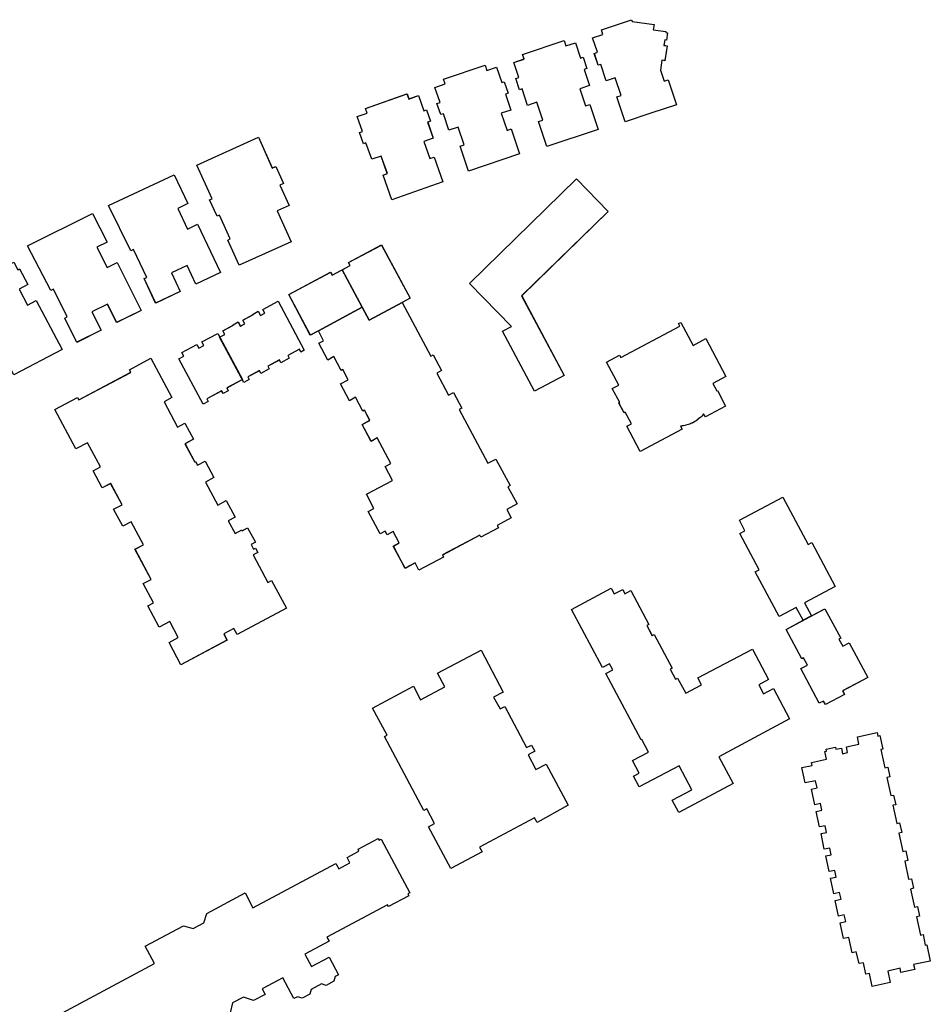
# Model space of a CAD drawing. Header units: inches. Extents: x 480978 to 483416, y 5454526 to 5457823.
# Tile 40 of 54: x 481746 to 481950, y 5457602 to 5457823. Entities that reach past the tile are written whole.
import ezdxf

# ---------------------------------------------------------------- set-up
doc = ezdxf.new("R2010")
doc.units = ezdxf.units.IN
doc.header["$MEASUREMENT"] = 0
for name, color, linetype in [('ubcv_building_records', 10, 'Continuous'), ('ubcv_buildings', 10, 'Continuous'), ('ubcv_subbuildings', 10, 'Continuous')]:
    doc.layers.add(name, color=color, linetype=linetype)

# ---------------------------------------------------------------- blocks, each defined once
blk = doc.blocks.new('ubcv_campus_buildings_ACAD_1_FMEBLOCK56')
at = {"layer": 'ubcv_buildings'}
for points in [[(35.78, 1.1), (30.06, -0.79), (24.29, -2.71), (22.44, 2.88), (23.38, 3.19), (22.06, 7.17), (20.06, 6.51), (18.85, 10.17), (18.27, 9.98), (17.38, 12.65), (18.08, 12.88), (17.01, 16.12), (19.31, 16.89), (18.96, 17.95), (25.72, 20.19), (25.85, 19.78), (30.76, 19.14), (30.6, 17.94), (33.41, 17.57), (33.38, 17.31), (33.76, 17.26), (33.56, 15.63), (33.17, 15.69), (32.98, 14.44), (33.69, 14.33), (33.16, 11), (32.55, 11.1), (32.19, 8.89), (33.02, 6.38), (33.93, 6.68)], [(18.22, -4.39), (6.73, -8.2), (4.88, -2.61), (5.82, -2.3), (4.5, 1.68), (2.41, 0.98), (1.18, 4.7), (0.6, 4.51), (-0.23, 7.03), (0.45, 7.25), (-0.66, 10.63), (1.62, 11.38), (1.27, 12.42), (10.62, 15.51), (11.01, 14.32), (13.18, 15.03), (14.32, 11.59), (14.89, 11.78), (15.73, 9.23), (15.11, 9.02), (16.3, 5.43), (14.15, 4.72), (15.42, 0.88), (16.37, 1.2)], [(0.64, -9.87), (-10.83, -13.75), (-12.71, -8.18), (-11.77, -7.86), (-13.11, -3.89), (-15.2, -4.6), (-16.46, -0.89), (-17.04, -1.09), (-17.89, 1.43), (-17.2, 1.66), (-18.34, 5.03), (-16.07, 5.8), (-16.42, 6.83), (-7.09, 9.98), (-6.69, 8.79), (-4.53, 9.52), (-3.36, 6.08), (-2.79, 6.28), (-1.93, 3.73), (-2.56, 3.52), (-1.35, -0.06), (-3.49, -0.79), (-2.19, -4.61), (-1.25, -4.29)], [(-16.58, -16.13), (-27.99, -20.19), (-29.96, -14.64), (-29.02, -14.31), (-30.42, -10.36), (-32.5, -11.1), (-33.81, -7.41), (-34.39, -7.62), (-35.28, -5.12), (-34.59, -4.87), (-35.78, -1.53), (-33.52, -0.72), (-33.88, 0.3), (-24.61, 3.6), (-24.19, 2.41), (-22.04, 3.18), (-20.82, -0.24), (-20.26, -0.04), (-19.36, -2.57), (-19.98, -2.8), (-18.71, -6.36), (-20.84, -7.11), (-19.49, -10.92), (-18.55, -10.59)]]:
    blk.add_lwpolyline(points, close=True, dxfattribs=at)
blk = doc.blocks.new('ubcv_campus_buildings_ACAD_1_FMEBLOCK71')
at = {"layer": 'ubcv_buildings'}
for points in [[(5.66, 27.82), (4.42, 30.15), (14.16, 35.34), (19.82, 24.75), (20.64, 25.19), (25.91, 15.32), (19.02, 11.65), (20.58, 8.74), (23.61, 10.35), (27.13, 3.75), (26.73, 3.54), (27.59, 1.93), (29.05, 2.71), (33.19, -5.05), (27.58, -8.04), (28.01, -8.85), (23.71, -11.15), (23.28, -10.34), (22.33, -10.84), (18.19, -3.08), (19.66, -2.3), (18.8, -0.69), (18.4, -0.91), (14.88, 5.69), (18.71, 7.74), (17.16, 10.65), (13.32, 8.6), (9.53, 15.7), (7.97, 18.64), (8.82, 19.09), (4.5, 27.19)], [(-9.13, -35.34), (-10.62, -32.56), (-6.22, -30.21), (-9.09, -24.83), (-18.03, -29.6), (-19.33, -27.16), (-18.06, -26.48), (-19.55, -23.68), (-15.97, -21.77), (-17.48, -18.94), (-17.61, -19.02), (-25.53, -4.18), (-23.98, -3.34), (-24.69, -2), (-26.25, -2.83), (-33.19, 10.18), (-24.3, 14.93), (-23.62, 13.65), (-21.73, 14.65), (-21.23, 13.71), (-19.91, 14.42), (-15.87, 6.84), (-16.36, 6.58), (-15.16, 4.34), (-14.67, 4.6), (-10.63, -2.97), (-11.12, -3.23), (-9.93, -5.48), (-9.43, -5.21), (-7.62, -8.61), (-4.09, -6.73), (-4.93, -5.18), (7.34, 1.28), (10.98, -5.54), (8.77, -6.73), (9.82, -8.7), (12.04, -7.52), (15.66, -14.3), (-0.18, -22.87), (3.01, -28.85)]]:
    blk.add_lwpolyline(points, close=True, dxfattribs=at)
blk = doc.blocks.new('ubcv_campus_buildings_ACAD_1_FMEBLOCK82')
at = {"layer": 'ubcv_buildings'}
for points in [[(37.42, 43.83), (34.76, 42.62), (37.89, 35.68), (26.22, 30.41), (23.66, 36.06), (24.21, 36.36), (21.81, 41.66), (21.26, 41.41), (19.6, 45.08), (20.16, 45.33), (16.77, 52.87), (30.57, 59.09), (33.63, 52.21), (34.42, 52.56), (36.16, 48.72), (35.37, 48.36)], [(11.64, 50.71), (14.74, 44.22), (12.45, 43.14), (14.63, 38.53), (16.92, 39.61), (22.04, 28.77), (16.53, 26.16), (14.56, 30.34), (11.04, 28.68), (13.02, 24.5), (7.51, 21.9), (4.9, 27.41), (5.5, 27.69), (2.56, 33.92), (1.96, 33.63), (-3.05, 43.78)], [(-6.64, 42.02), (-3.39, 35.59), (-5.65, 34.45), (-3.38, 29.88), (-1.14, 31.03), (4.22, 20.29), (-1.23, 17.57), (-3.3, 21.71), (-6.77, 19.98), (-4.71, 15.84), (-10.15, 13.15), (-12.89, 18.58), (-12.3, 18.87), (-15.37, 25.03), (-15.96, 24.74), (-21.19, 34.77)], [(-13.46, 11.51), (-24.25, 5.83), (-27.73, 12.44), (-30.31, 11.08), (-32.63, 15.49), (-33.4, 15.09), (-35.36, 18.82), (-35.16, 18.92), (-37.89, 24.12), (-34.85, 25.74), (-34.79, 25.6), (-30.25, 27.99), (-30.11, 27.72), (-27.28, 29.21), (-27.42, 29.48), (-24.3, 31.13), (-23.39, 29.4), (-22.99, 29.61), (-21.13, 26.09), (-23.09, 25.04), (-21.22, 21.49), (-19.26, 22.52)], [(21.46, 15.15), (26.98, 4.81), (23.46, 2.92), (23.78, 2.31), (22.62, 1.69), (22.3, 2.29), (18.98, 0.52), (19.3, -0.08), (18.14, -0.7), (12.72, 9.45), (13.82, 10.03), (13.39, 10.84), (16.77, 12.65), (17.2, 11.84), (18.3, 12.43), (17.87, 13.23)], [(6.42, 9.58), (11.13, 0.75), (9.39, -0.18), (12.42, -5.85), (14.06, -4.98), (15.97, -8.56), (14.09, -9.57), (16.28, -13.68), (16.46, -13.58), (16.89, -14.39), (18.59, -13.48), (20.56, -17.16), (18.67, -18.16), (21.43, -23.33), (23.31, -22.32), (25.31, -26.06), (23.79, -26.88), (25.3, -29.71), (26.82, -28.9), (26.92, -29.08), (28.12, -28.42), (29.85, -31.66), (28.91, -32.16), (29.47, -33.2), (29.87, -32.99), (30.38, -33.95), (29.35, -34.5), (32.65, -40.68), (33.5, -40.23), (36.83, -46.46), (25.78, -52.36), (25.04, -50.97), (22.76, -52.19), (23.5, -53.58), (13.17, -59.09), (10.51, -54.12), (12.57, -53.02), (10.65, -49.41), (8.32, -50.65), (5.76, -45.87), (7.02, -45.2), (4.73, -40.92), (6.48, -39.98), (2.88, -33.23), (4.76, -32.22), (2, -27.06), (0.12, -28.06), (-1.91, -24.25), (-0.03, -23.25), (-2.58, -18.47), (-4.48, -19.45), (-6.5, -15.66), (-4.86, -14.79), (-7.77, -9.34), (-10.4, -10.74), (-15.1, -1.91), (-10, 0.81), (-9.68, 0.23), (1.92, 6.43), (1.61, 7.01)]]:
    blk.add_lwpolyline(points, close=True, dxfattribs=at)
blk = doc.blocks.new('ubcv_campus_buildings_ACAD_1_FMEBLOCK86')
at = {"layer": 'ubcv_buildings'}
for points in [[(-4.43, 32.48), (2.97, 36.43), (9.34, 24.51), (7.58, 23.57), (14.01, 11.52), (14.55, 11.8), (16.41, 8.31), (15.34, 7.73), (17.97, 2.8), (19.05, 3.38), (20.91, -0.12), (20.37, -0.4), (26.81, -12.46), (28.57, -11.53), (31.75, -17.49), (31.29, -17.74), (33.34, -21.58), (31.03, -22.82), (32.03, -24.7), (28.85, -26.4), (29.14, -26.94), (25.19, -29.04), (24.95, -28.59), (16.63, -33.04), (16.87, -33.48), (11.34, -36.43), (10.48, -34.82), (8.24, -36.02), (5.59, -31.04), (6.93, -30.32), (5.57, -27.77), (4.22, -28.49), (3.79, -27.68), (2.63, -28.3), (-0.05, -23.28), (1.25, -22.59), (-0.44, -19.42), (5.39, -16.3), (3.73, -13.19), (5.02, -12.5), (1.95, -6.74), (0.62, -7.57), (-1.4, -3.79), (0.35, -2.86), (-0.87, -0.57), (-1.24, -0.77), (-2.91, 2.36), (-4.24, 1.53), (-6.25, 5.31), (-4.51, 6.24), (-5.73, 8.53), (-6.1, 8.33), (-7.76, 11.45), (-9.09, 10.63), (-11.11, 14.41), (-10.05, 14.97), (-11.22, 17.17), (-13.01, 16.21), (-17.87, 25.31), (-8.45, 30.33), (-8.12, 29.71), (-4.1, 31.85)], [(-20.23, 23.82), (-14.39, 12.86), (-15.15, 12.45), (-15.47, 13.06), (-18.07, 11.67), (-17.75, 11.06), (-19.63, 10.06), (-19.95, 10.66), (-22.55, 9.28), (-22.23, 8.67), (-24.11, 7.67), (-24.43, 8.27), (-27.03, 6.88), (-26.71, 6.28), (-27.92, 5.63), (-33.34, 15.78), (-32.2, 16.39), (-32.63, 17.2), (-30.27, 18.46), (-30.33, 18.57), (-29.19, 19.18), (-28.7, 18.26), (-27.71, 18.79), (-28.18, 19.58), (-25.79, 20.85), (-25.85, 20.96), (-24.71, 21.57), (-24.22, 20.65), (-23.23, 21.18), (-23.66, 21.99)]]:
    blk.add_lwpolyline(points, close=True, dxfattribs=at)
blk = doc.blocks.new('ubcv_campus_buildings_ACAD_1_FMEBLOCK110')
at = {"layer": 'ubcv_buildings'}
for points in [[(-17.04, 4.34), (-7.52, -13.48), (-14.16, -17.03), (-21.34, -3.58), (-19.34, -2.51), (-28.76, 7.15), (-4.75, 30.55), (2.37, 23.25)], [(1.97, -10.51), (4.91, -8.94), (5.2, -9.49), (18.44, -2.43), (18.14, -1.88), (18.67, -1.6), (21.42, -6.74), (24.24, -5.23), (28.76, -13.7), (25.82, -15.27), (26.72, -16.94), (26.83, -16.88), (28.68, -20.34), (24.14, -22.77), (23.76, -22.06), (23.59, -22.28), (23.32, -22.58), (23.12, -22.8), (22.9, -23), (22.64, -23.23), (22.33, -23.47), (22.05, -23.67), (21.81, -23.82), (21.46, -24.02), (21.21, -24.14), (20.91, -24.28), (20.64, -24.39), (20.37, -24.49), (20.06, -24.58), (19.78, -24.66), (19.52, -24.72), (19.26, -24.76), (18.97, -24.8), (18.83, -24.82), (18.55, -24.84), (18.93, -25.55), (9.55, -30.55), (6.54, -24.88), (7.55, -24.34), (6.16, -21.74), (5.91, -21.87), (4.73, -19.66), (4.99, -19.53), (3.29, -16.41), (4.71, -15.65)]]:
    blk.add_lwpolyline(points, close=True, dxfattribs=at)

msp = doc.modelspace()

# ---------------------------------------------------------------- linework, layer by layer
at = {"layer": 'ubcv_building_records'}
for points in [[(481892.83, 5457804.01), (481887.12, 5457802.12), (481881.34, 5457800.21), (481879.49, 5457805.79), (481880.44, 5457806.11), (481879.12, 5457810.09), (481877.11, 5457809.42), (481875.9, 5457813.08), (481875.32, 5457812.89), (481874.44, 5457815.56), (481875.13, 5457815.79), (481874.06, 5457819.04), (481876.36, 5457819.8), (481876.01, 5457820.86), (481882.77, 5457823.1), (481882.91, 5457822.7), (481887.81, 5457822.05), (481887.66, 5457820.86), (481890.47, 5457820.49), (481890.43, 5457820.22), (481890.81, 5457820.17), (481890.61, 5457818.54), (481890.23, 5457818.6), (481890.03, 5457817.36), (481890.74, 5457817.24), (481890.21, 5457813.92), (481889.6, 5457814.01), (481889.24, 5457811.8), (481890.07, 5457809.3), (481890.98, 5457809.6)], [(481875.27, 5457798.53), (481863.78, 5457794.72), (481861.93, 5457800.3), (481862.87, 5457800.62), (481861.56, 5457804.59), (481859.47, 5457803.9), (481858.24, 5457807.61), (481857.65, 5457807.42), (481856.82, 5457809.94), (481857.51, 5457810.17), (481856.39, 5457813.54), (481858.67, 5457814.3), (481858.33, 5457815.33), (481867.67, 5457818.43), (481868.07, 5457817.23), (481870.23, 5457817.95), (481871.37, 5457814.5), (481871.94, 5457814.69), (481872.79, 5457812.14), (481872.16, 5457811.93), (481873.35, 5457808.34), (481871.21, 5457807.63), (481872.48, 5457803.8), (481873.42, 5457804.11)], [(481857.69, 5457793.05), (481846.22, 5457789.17), (481844.34, 5457794.74), (481845.28, 5457795.06), (481843.94, 5457799.02), (481841.85, 5457798.32), (481840.6, 5457802.03), (481840.02, 5457801.83), (481839.16, 5457804.34), (481839.85, 5457804.58), (481838.71, 5457807.94), (481840.99, 5457808.71), (481840.64, 5457809.74), (481849.96, 5457812.9), (481850.37, 5457811.71), (481852.53, 5457812.44), (481853.69, 5457809), (481854.26, 5457809.19), (481855.12, 5457806.65), (481854.49, 5457806.43), (481855.7, 5457802.85), (481853.57, 5457802.13), (481854.86, 5457798.3), (481855.8, 5457798.62)], [(481840.47, 5457786.78), (481829.07, 5457782.73), (481827.1, 5457788.27), (481828.03, 5457788.61), (481826.63, 5457792.55), (481824.56, 5457791.81), (481823.24, 5457795.5), (481822.67, 5457795.3), (481821.78, 5457797.8), (481822.46, 5457798.04), (481821.27, 5457801.39), (481823.53, 5457802.19), (481823.17, 5457803.22), (481832.44, 5457806.52), (481832.87, 5457805.33), (481835.01, 5457806.09), (481836.23, 5457802.67), (481836.8, 5457802.87), (481837.7, 5457800.34), (481837.07, 5457800.12), (481838.34, 5457796.56), (481836.21, 5457795.8), (481837.56, 5457791.99), (481838.5, 5457792.33)], [(481806.02, 5457781.48), (481803.35, 5457780.28), (481806.49, 5457773.33), (481794.82, 5457768.07), (481792.25, 5457773.71), (481792.81, 5457774.01), (481790.41, 5457779.31), (481789.86, 5457779.06), (481788.2, 5457782.73), (481788.76, 5457782.98), (481785.36, 5457790.52), (481799.16, 5457796.75), (481802.23, 5457789.86), (481803.02, 5457790.22), (481804.75, 5457786.37), (481803.97, 5457786.02)], [(481780.24, 5457788.37), (481783.34, 5457781.88), (481781.05, 5457780.8), (481783.23, 5457776.18), (481785.52, 5457777.27), (481790.64, 5457766.43), (481785.13, 5457763.82), (481783.15, 5457768), (481779.64, 5457766.34), (481781.62, 5457762.16), (481776.1, 5457759.56), (481773.5, 5457765.07), (481774.1, 5457765.35), (481771.15, 5457771.57), (481770.56, 5457771.29), (481765.55, 5457781.43)], [(481858.15, 5457761.2), (481867.66, 5457743.38), (481861.02, 5457739.84), (481853.84, 5457753.28), (481855.84, 5457754.35), (481846.42, 5457764.01), (481870.43, 5457787.42), (481877.55, 5457780.12)], [(481761.96, 5457779.68), (481765.2, 5457773.24), (481762.95, 5457772.11), (481765.22, 5457767.54), (481767.46, 5457768.69), (481772.82, 5457757.95), (481767.36, 5457755.23), (481765.3, 5457759.37), (481761.82, 5457757.63), (481763.89, 5457753.5), (481758.45, 5457750.8), (481755.71, 5457756.23), (481756.3, 5457756.53), (481753.23, 5457762.69), (481752.64, 5457762.39), (481747.41, 5457772.43)], [(481819.35, 5457768.66), (481826.76, 5457772.62), (481833.12, 5457760.69), (481831.36, 5457759.76), (481823.95, 5457755.8), (481822.42, 5457758.65), (481817.9, 5457767.08), (481819.69, 5457768.04)], [(481755.13, 5457749.16), (481744.34, 5457743.49), (481740.87, 5457750.1), (481738.28, 5457748.74), (481735.97, 5457753.14), (481735.2, 5457752.74), (481733.24, 5457756.47), (481733.44, 5457756.58), (481730.71, 5457761.77), (481733.74, 5457763.39), (481733.81, 5457763.26), (481738.34, 5457765.64), (481738.49, 5457765.37), (481741.32, 5457766.86), (481741.18, 5457767.13), (481744.3, 5457768.79), (481745.21, 5457767.06), (481745.61, 5457767.27), (481747.47, 5457763.74), (481745.51, 5457762.7), (481747.37, 5457759.14), (481749.34, 5457760.18)], [(481817.9, 5457767.08), (481822.42, 5457758.65), (481812.57, 5457753.35), (481810.77, 5457752.4), (481805.92, 5457761.49), (481815.33, 5457766.52), (481815.67, 5457765.89)], [(481803.55, 5457760), (481809.4, 5457749.04), (481808.64, 5457748.63), (481808.31, 5457749.24), (481805.71, 5457747.85), (481806.04, 5457747.25), (481804.15, 5457746.24), (481803.83, 5457746.85), (481801.23, 5457745.46), (481801.56, 5457744.85), (481799.67, 5457743.85), (481799.35, 5457744.46), (481796.75, 5457743.07), (481797.07, 5457742.46), (481795.86, 5457741.82), (481790.45, 5457751.97), (481791.59, 5457752.58), (481791.16, 5457753.38), (481793.51, 5457754.64), (481793.45, 5457754.75), (481794.59, 5457755.36), (481795.08, 5457754.44), (481796.07, 5457754.97), (481795.61, 5457755.76), (481797.99, 5457757.03), (481797.93, 5457757.14), (481799.08, 5457757.75), (481799.57, 5457756.84), (481800.55, 5457757.36), (481800.12, 5457758.17)], [(481823.95, 5457755.8), (481831.36, 5457759.76), (481837.8, 5457747.7), (481838.33, 5457747.99), (481840.2, 5457744.49), (481839.12, 5457743.92), (481841.76, 5457738.99), (481842.83, 5457739.56), (481844.7, 5457736.07), (481844.16, 5457735.78), (481850.59, 5457723.72), (481852.36, 5457724.66), (481855.54, 5457718.69), (481855.07, 5457718.44), (481857.12, 5457714.6), (481854.81, 5457713.36), (481855.82, 5457711.48), (481852.64, 5457709.78), (481852.92, 5457709.25), (481848.98, 5457707.14), (481848.74, 5457707.59), (481840.41, 5457703.15), (481840.65, 5457702.7), (481835.13, 5457699.75), (481834.27, 5457701.36), (481832.03, 5457700.17), (481829.37, 5457705.14), (481830.72, 5457705.86), (481829.35, 5457708.41), (481828.01, 5457707.7), (481827.58, 5457708.5), (481826.41, 5457707.88), (481823.74, 5457712.9), (481825.03, 5457713.59), (481823.34, 5457716.77), (481829.18, 5457719.88), (481827.52, 5457723), (481828.81, 5457723.68), (481825.73, 5457729.44), (481824.4, 5457728.62), (481822.39, 5457732.39), (481824.13, 5457733.33), (481822.91, 5457735.61), (481822.54, 5457735.41), (481820.88, 5457738.54), (481819.55, 5457737.71), (481817.53, 5457741.49), (481819.28, 5457742.42), (481818.06, 5457744.71), (481817.69, 5457744.51), (481816.02, 5457747.64), (481814.69, 5457746.81), (481812.68, 5457750.59), (481813.74, 5457751.16), (481812.57, 5457753.35), (481822.42, 5457758.65)], [(481877.15, 5457746.35), (481880.09, 5457747.92), (481880.39, 5457747.38), (481893.62, 5457754.44), (481893.33, 5457754.99), (481893.86, 5457755.27), (481896.6, 5457750.13), (481899.42, 5457751.64), (481903.94, 5457743.17), (481901.01, 5457741.6), (481901.9, 5457739.92), (481902.01, 5457739.98), (481903.86, 5457736.52), (481899.32, 5457734.1), (481898.94, 5457734.8), (481898.77, 5457734.58), (481898.5, 5457734.28), (481898.3, 5457734.07), (481898.08, 5457733.86), (481897.82, 5457733.64), (481897.51, 5457733.39), (481897.23, 5457733.2), (481896.99, 5457733.05), (481896.64, 5457732.85), (481896.39, 5457732.72), (481896.09, 5457732.58), (481895.83, 5457732.47), (481895.55, 5457732.38), (481895.24, 5457732.28), (481894.97, 5457732.21), (481894.7, 5457732.15), (481894.44, 5457732.1), (481894.15, 5457732.06), (481894.01, 5457732.04), (481893.74, 5457732.02), (481894.11, 5457731.32), (481884.73, 5457726.31), (481881.72, 5457731.99), (481882.73, 5457732.53), (481881.35, 5457735.13), (481881.09, 5457735), (481879.92, 5457737.2), (481880.17, 5457737.34), (481878.47, 5457740.45), (481879.9, 5457741.21)], [(481790.06, 5457752.81), (481795.58, 5457742.47), (481792.06, 5457740.57), (481792.38, 5457739.97), (481791.22, 5457739.35), (481790.89, 5457739.95), (481787.58, 5457738.18), (481787.9, 5457737.58), (481786.74, 5457736.95), (481781.32, 5457747.1), (481782.42, 5457747.69), (481781.98, 5457748.5), (481785.37, 5457750.3), (481785.8, 5457749.5), (481786.9, 5457750.08), (481786.47, 5457750.89)], [(481775.02, 5457747.23), (481779.73, 5457738.41), (481777.99, 5457737.48), (481781.02, 5457731.81), (481782.65, 5457732.68), (481784.57, 5457729.09), (481782.68, 5457728.09), (481784.88, 5457723.98), (481785.06, 5457724.07), (481785.49, 5457723.27), (481787.19, 5457724.18), (481789.15, 5457720.5), (481787.27, 5457719.5), (481790.03, 5457714.33), (481791.91, 5457715.34), (481793.91, 5457711.59), (481792.38, 5457710.78), (481793.9, 5457707.95), (481795.42, 5457708.76), (481795.52, 5457708.58), (481796.72, 5457709.24), (481798.45, 5457706), (481797.51, 5457705.5), (481798.06, 5457704.45), (481798.47, 5457704.67), (481798.98, 5457703.71), (481797.95, 5457703.16), (481801.25, 5457696.98), (481802.1, 5457697.43), (481805.43, 5457691.2), (481794.38, 5457685.3), (481793.64, 5457686.69), (481791.35, 5457685.47), (481792.09, 5457684.08), (481781.76, 5457678.57), (481779.11, 5457683.54), (481781.17, 5457684.64), (481779.25, 5457688.25), (481776.91, 5457687), (481774.36, 5457691.79), (481775.62, 5457692.46), (481773.33, 5457696.74), (481775.08, 5457697.67), (481771.47, 5457704.43), (481773.36, 5457705.43), (481770.6, 5457710.6), (481768.72, 5457709.59), (481766.68, 5457713.4), (481768.57, 5457714.41), (481766.01, 5457719.19), (481764.12, 5457718.2), (481762.1, 5457722), (481763.73, 5457722.87), (481760.83, 5457728.31), (481758.2, 5457726.91), (481753.49, 5457735.74), (481758.6, 5457738.47), (481758.91, 5457737.89), (481770.52, 5457744.08), (481770.21, 5457744.67)], [(481908.19, 5457708.59), (481906.94, 5457710.92), (481916.69, 5457716.11), (481922.34, 5457705.52), (481923.17, 5457705.96), (481928.44, 5457696.09), (481921.55, 5457692.42), (481923.1, 5457689.51), (481921.24, 5457688.51), (481919.68, 5457691.42), (481915.85, 5457689.37), (481912.06, 5457696.47), (481910.5, 5457699.41), (481911.35, 5457699.86), (481907.02, 5457707.96)], [(481893.4, 5457645.42), (481891.91, 5457648.21), (481896.3, 5457650.56), (481893.43, 5457655.94), (481884.5, 5457651.17), (481883.19, 5457653.61), (481884.47, 5457654.29), (481882.97, 5457657.09), (481886.55, 5457659), (481885.05, 5457661.83), (481884.91, 5457661.75), (481876.99, 5457676.59), (481878.55, 5457677.43), (481877.83, 5457678.77), (481876.27, 5457677.94), (481869.33, 5457690.95), (481878.23, 5457695.69), (481878.91, 5457694.42), (481880.79, 5457695.42), (481881.29, 5457694.48), (481882.62, 5457695.19), (481886.66, 5457687.61), (481886.17, 5457687.35), (481887.36, 5457685.11), (481887.85, 5457685.37), (481891.9, 5457677.8), (481891.4, 5457677.53), (481892.6, 5457675.29), (481893.09, 5457675.56), (481894.91, 5457672.16), (481898.43, 5457674.04), (481897.6, 5457675.59), (481909.87, 5457682.05), (481913.51, 5457675.23), (481911.29, 5457674.04), (481912.34, 5457672.07), (481914.56, 5457673.25), (481918.18, 5457666.47), (481902.34, 5457657.9), (481905.54, 5457651.92)], [(481925.8, 5457670.43), (481924.86, 5457669.93), (481920.72, 5457677.69), (481922.19, 5457678.47), (481921.33, 5457680.08), (481920.93, 5457679.86), (481917.4, 5457686.46), (481926.13, 5457691.12), (481929.66, 5457684.52), (481929.25, 5457684.31), (481930.11, 5457682.7), (481931.58, 5457683.48), (481935.72, 5457675.72), (481930.1, 5457672.73), (481930.53, 5457671.92), (481926.23, 5457669.62)], [(481840.91, 5457673.62), (481839.31, 5457676.64), (481849.04, 5457681.83), (481853.99, 5457672.44), (481851.84, 5457671.29), (481853.29, 5457668.66), (481854.34, 5457669.21), (481859.26, 5457659.99), (481860.33, 5457660.57), (481861.07, 5457659.19), (481859.57, 5457658.39), (481861.33, 5457655.08), (481863.62, 5457656.3), (481868.54, 5457647.07), (481861.63, 5457643.2), (481861.06, 5457644.28), (481848.71, 5457637.69), (481849.28, 5457636.61), (481842.3, 5457632.88), (481837.25, 5457642.23), (481838.64, 5457642.96), (481836.87, 5457646.28), (481836.22, 5457645.93), (481827.39, 5457662.48), (481827.97, 5457662.79), (481824.74, 5457668.86), (481833.93, 5457673.77), (481835.5, 5457670.73), (481840.91, 5457673.62)], [(481933.42, 5457662.44), (481937.87, 5457663.4), (481938.01, 5457662.59), (481938.45, 5457662.67), (481939.07, 5457659.63), (481938.66, 5457659.53), (481939.54, 5457655.43), (481940.24, 5457655.57), (481940.69, 5457653.45), (481940.01, 5457653.3), (481940.87, 5457649.24), (481941.53, 5457649.36), (481942, 5457647.19), (481941.32, 5457647.06), (481942.21, 5457642.96), (481942.87, 5457643.1), (481943.33, 5457640.93), (481942.66, 5457640.79), (481943.55, 5457636.71), (481944.23, 5457636.85), (481944.68, 5457634.68), (481944, 5457634.54), (481944.86, 5457630.48), (481945.53, 5457630.62), (481946, 5457628.47), (481945.31, 5457628.3), (481946.21, 5457624.23), (481946.88, 5457624.36), (481947.32, 5457622.21), (481946.63, 5457622.07), (481947.53, 5457617.98), (481948.12, 5457618.11), (481948.6, 5457615.73), (481949, 5457615.81), (481949.75, 5457612.17), (481946, 5457611.41), (481946.25, 5457610.25), (481943.17, 5457609.63), (481942.98, 5457610.54), (481940.24, 5457609.92), (481940.78, 5457607.38), (481936.73, 5457606.49), (481936.1, 5457609.38), (481935.33, 5457609.21), (481934.77, 5457611.76), (481933.79, 5457611.58), (481933.12, 5457614.22), (481932.24, 5457614.01), (481931.5, 5457617.47), (481930.26, 5457617.23), (481929.51, 5457620.74), (481930.82, 5457621), (481930.47, 5457622.49), (481929.17, 5457622.2), (481928.42, 5457625.75), (481929.75, 5457626.01), (481929.39, 5457627.5), (481928.12, 5457627.21), (481927.39, 5457630.73), (481928.65, 5457630.98), (481928.32, 5457632.47), (481927.06, 5457632.21), (481926.31, 5457635.72), (481927.54, 5457635.98), (481927.25, 5457637.49), (481925.99, 5457637.2), (481925.25, 5457640.71), (481926.51, 5457640.96), (481926.19, 5457642.46), (481924.93, 5457642.21), (481924.18, 5457645.71), (481925.45, 5457645.97), (481925.11, 5457647.45), (481923.87, 5457647.19), (481923.15, 5457650.71), (481924.36, 5457650.97), (481924.01, 5457652.55), (481921.69, 5457652.09), (481920.95, 5457655.54), (481923.29, 5457656.01), (481923.12, 5457656.68), (481926.49, 5457657.38), (481926.1, 5457659.12), (481926.48, 5457659.2), (481926.37, 5457659.63), (481928.49, 5457660.08), (481928.57, 5457659.64), (481929.81, 5457659.9), (481930.07, 5457658.63), (481931.22, 5457658.88), (481930.94, 5457660.15), (481933.75, 5457660.73)]]:
    msp.add_lwpolyline(points, close=True, dxfattribs=at)
msp.add_lwpolyline([(481752.02, 5457598.87), (481775.86, 5457611.6), (481773.78, 5457615.49), (481782.36, 5457620.07), (481784.49, 5457619.43), (481786.91, 5457620.72), (481787.56, 5457622.85), (481796.14, 5457627.43), (481797.91, 5457624.11), (481816.5, 5457634.04), (481817.15, 5457632.82), (481819.66, 5457634.16), (481819.01, 5457635.38), (481821.68, 5457636.8), (481821.47, 5457637.2), (481825.99, 5457639.62), (481826.21, 5457639.22), (481826.68, 5457639.47), (481833.09, 5457627.46), (481832.62, 5457627.21), (481832.83, 5457626.8), (481828.31, 5457624.39), (481828.09, 5457624.79), (481814.49, 5457617.53), (481814.97, 5457616.64), (481809.57, 5457613.74), (481811.04, 5457610.97), (481814.96, 5457613.06), (481817.11, 5457609.1), (481816.34, 5457608.67), (481816.03, 5457607.64), (481814.29, 5457606.71), (481813.25, 5457607.03), (481810.96, 5457605.81), (481810.64, 5457604.77), (481808.91, 5457603.85), (481807.87, 5457604.16), (481807.1, 5457603.75), (481804.61, 5457608.43), (481799.98, 5457605.96), (481800.66, 5457604.68), (481798.06, 5457603.29), (481795.79, 5457604.1), (481793.35, 5457602.79), (481792.78, 5457600.55)], dxfattribs=at)
at = {"layer": 'ubcv_buildings'}
for points in [[(481840.91, 5457673.62), (481839.31, 5457676.64), (481849.04, 5457681.83), (481853.99, 5457672.44), (481851.84, 5457671.29), (481853.29, 5457668.66), (481854.34, 5457669.21), (481859.26, 5457659.99), (481860.33, 5457660.57), (481861.07, 5457659.19), (481859.57, 5457658.39), (481861.33, 5457655.08), (481863.62, 5457656.3), (481868.54, 5457647.07), (481861.63, 5457643.2), (481861.06, 5457644.28), (481848.71, 5457637.69), (481849.28, 5457636.61), (481842.3, 5457632.88), (481837.25, 5457642.23), (481838.64, 5457642.96), (481836.87, 5457646.28), (481836.22, 5457645.93), (481827.39, 5457662.48), (481827.97, 5457662.79), (481824.74, 5457668.86), (481833.93, 5457673.77), (481835.5, 5457670.73), (481840.91, 5457673.62)], [(481933.42, 5457662.44), (481937.87, 5457663.4), (481938.01, 5457662.59), (481938.45, 5457662.67), (481939.07, 5457659.63), (481938.66, 5457659.53), (481939.54, 5457655.43), (481940.24, 5457655.57), (481940.69, 5457653.45), (481940.01, 5457653.3), (481940.87, 5457649.24), (481941.53, 5457649.36), (481942, 5457647.19), (481941.32, 5457647.06), (481942.21, 5457642.96), (481942.87, 5457643.1), (481943.33, 5457640.93), (481942.66, 5457640.79), (481943.55, 5457636.71), (481944.23, 5457636.85), (481944.68, 5457634.68), (481944, 5457634.54), (481944.86, 5457630.48), (481945.53, 5457630.62), (481946, 5457628.47), (481945.31, 5457628.3), (481946.21, 5457624.23), (481946.88, 5457624.36), (481947.32, 5457622.21), (481946.63, 5457622.07), (481947.53, 5457617.98), (481948.12, 5457618.11), (481948.6, 5457615.73), (481949, 5457615.81), (481949.75, 5457612.17), (481946, 5457611.41), (481946.25, 5457610.25), (481943.17, 5457609.63), (481942.98, 5457610.54), (481940.24, 5457609.92), (481940.78, 5457607.38), (481936.73, 5457606.49), (481936.1, 5457609.38), (481935.33, 5457609.21), (481934.77, 5457611.76), (481933.79, 5457611.58), (481933.12, 5457614.22), (481932.24, 5457614.01), (481931.5, 5457617.47), (481930.26, 5457617.23), (481929.51, 5457620.74), (481930.82, 5457621), (481930.47, 5457622.49), (481929.17, 5457622.2), (481928.42, 5457625.75), (481929.75, 5457626.01), (481929.39, 5457627.5), (481928.12, 5457627.21), (481927.39, 5457630.73), (481928.65, 5457630.98), (481928.32, 5457632.47), (481927.06, 5457632.21), (481926.31, 5457635.72), (481927.54, 5457635.98), (481927.25, 5457637.49), (481925.99, 5457637.2), (481925.25, 5457640.71), (481926.51, 5457640.96), (481926.19, 5457642.46), (481924.93, 5457642.21), (481924.18, 5457645.71), (481925.45, 5457645.97), (481925.11, 5457647.45), (481923.87, 5457647.19), (481923.15, 5457650.71), (481924.36, 5457650.97), (481924.01, 5457652.55), (481921.69, 5457652.09), (481920.95, 5457655.54), (481923.29, 5457656.01), (481923.12, 5457656.68), (481926.49, 5457657.38), (481926.1, 5457659.12), (481926.48, 5457659.2), (481926.37, 5457659.63), (481928.49, 5457660.08), (481928.57, 5457659.64), (481929.81, 5457659.9), (481930.07, 5457658.63), (481931.22, 5457658.88), (481930.94, 5457660.15), (481933.75, 5457660.73)]]:
    msp.add_lwpolyline(points, close=True, dxfattribs=at)
msp.add_lwpolyline([(481752.02, 5457598.87), (481775.86, 5457611.6), (481773.78, 5457615.49), (481782.36, 5457620.07), (481784.49, 5457619.43), (481786.91, 5457620.72), (481787.56, 5457622.85), (481796.14, 5457627.43), (481797.91, 5457624.11), (481816.5, 5457634.04), (481817.15, 5457632.82), (481819.66, 5457634.16), (481819.01, 5457635.38), (481821.68, 5457636.8), (481821.47, 5457637.2), (481825.99, 5457639.62), (481826.21, 5457639.22), (481826.68, 5457639.47), (481833.09, 5457627.46), (481832.62, 5457627.21), (481832.83, 5457626.8), (481828.31, 5457624.39), (481828.09, 5457624.79), (481814.49, 5457617.53), (481814.97, 5457616.64), (481809.57, 5457613.74), (481811.04, 5457610.97), (481814.96, 5457613.06), (481817.11, 5457609.1), (481816.34, 5457608.67), (481816.03, 5457607.64), (481814.29, 5457606.71), (481813.25, 5457607.03), (481810.96, 5457605.81), (481810.64, 5457604.77), (481808.91, 5457603.85), (481807.87, 5457604.16), (481807.1, 5457603.75), (481804.61, 5457608.43), (481799.98, 5457605.96), (481800.66, 5457604.68), (481798.06, 5457603.29), (481795.79, 5457604.1), (481793.35, 5457602.79), (481792.78, 5457600.55)], dxfattribs=at)
at = {"layer": 'ubcv_subbuildings'}
for points in [[(481892.83, 5457804.01), (481887.12, 5457802.12), (481881.34, 5457800.21), (481879.49, 5457805.79), (481880.44, 5457806.11), (481879.12, 5457810.09), (481877.11, 5457809.42), (481875.9, 5457813.08), (481875.32, 5457812.89), (481874.44, 5457815.56), (481875.13, 5457815.79), (481874.06, 5457819.04), (481876.36, 5457819.8), (481876.01, 5457820.86), (481882.77, 5457823.1), (481882.91, 5457822.7), (481887.81, 5457822.05), (481887.66, 5457820.86), (481890.47, 5457820.49), (481890.43, 5457820.22), (481890.81, 5457820.17), (481890.61, 5457818.54), (481890.23, 5457818.6), (481890.03, 5457817.36), (481890.74, 5457817.24), (481890.21, 5457813.92), (481889.6, 5457814.01), (481889.24, 5457811.8), (481890.07, 5457809.3), (481890.98, 5457809.6)], [(481875.27, 5457798.53), (481863.78, 5457794.72), (481861.93, 5457800.3), (481862.87, 5457800.62), (481861.56, 5457804.59), (481859.47, 5457803.9), (481858.24, 5457807.61), (481857.65, 5457807.42), (481856.82, 5457809.94), (481857.51, 5457810.17), (481856.39, 5457813.54), (481858.67, 5457814.3), (481858.33, 5457815.33), (481867.67, 5457818.43), (481868.07, 5457817.23), (481870.23, 5457817.95), (481871.37, 5457814.5), (481871.94, 5457814.69), (481872.79, 5457812.14), (481872.16, 5457811.93), (481873.35, 5457808.34), (481871.21, 5457807.63), (481872.48, 5457803.8), (481873.42, 5457804.11)], [(481857.69, 5457793.05), (481846.22, 5457789.17), (481844.34, 5457794.74), (481845.28, 5457795.06), (481843.94, 5457799.02), (481841.85, 5457798.32), (481840.6, 5457802.03), (481840.02, 5457801.83), (481839.16, 5457804.34), (481839.85, 5457804.58), (481838.71, 5457807.94), (481840.99, 5457808.71), (481840.64, 5457809.74), (481849.96, 5457812.9), (481850.37, 5457811.71), (481852.53, 5457812.44), (481853.69, 5457809), (481854.26, 5457809.19), (481855.12, 5457806.65), (481854.49, 5457806.43), (481855.7, 5457802.85), (481853.57, 5457802.13), (481854.86, 5457798.3), (481855.8, 5457798.62)], [(481840.48, 5457786.78), (481829.07, 5457782.73), (481827.1, 5457788.27), (481828.04, 5457788.61), (481826.64, 5457792.55), (481824.56, 5457791.81), (481823.25, 5457795.5), (481822.67, 5457795.3), (481821.78, 5457797.8), (481822.46, 5457798.04), (481821.27, 5457801.39), (481823.54, 5457802.19), (481823.17, 5457803.22), (481832.45, 5457806.52), (481832.87, 5457805.33), (481835.02, 5457806.09), (481836.23, 5457802.67), (481836.8, 5457802.87), (481837.7, 5457800.34), (481837.08, 5457800.12), (481838.34, 5457796.56), (481836.22, 5457795.8), (481837.57, 5457791.99), (481838.51, 5457792.33)], [(481806.02, 5457781.48), (481803.35, 5457780.28), (481806.49, 5457773.33), (481794.82, 5457768.07), (481792.25, 5457773.71), (481792.81, 5457774.01), (481790.41, 5457779.31), (481789.86, 5457779.06), (481788.2, 5457782.73), (481788.76, 5457782.98), (481785.36, 5457790.52), (481799.16, 5457796.75), (481802.23, 5457789.86), (481803.02, 5457790.22), (481804.75, 5457786.37), (481803.97, 5457786.02)], [(481780.24, 5457788.37), (481783.34, 5457781.88), (481781.05, 5457780.8), (481783.23, 5457776.18), (481785.52, 5457777.27), (481790.64, 5457766.43), (481785.13, 5457763.82), (481783.15, 5457768), (481779.64, 5457766.34), (481781.62, 5457762.16), (481776.1, 5457759.56), (481773.5, 5457765.07), (481774.1, 5457765.35), (481771.15, 5457771.57), (481770.56, 5457771.29), (481765.55, 5457781.43)], [(481761.96, 5457779.68), (481765.2, 5457773.24), (481762.95, 5457772.11), (481765.22, 5457767.54), (481767.46, 5457768.69), (481772.82, 5457757.95), (481767.36, 5457755.23), (481765.3, 5457759.37), (481761.82, 5457757.63), (481763.89, 5457753.5), (481758.45, 5457750.8), (481755.71, 5457756.23), (481756.3, 5457756.53), (481753.23, 5457762.69), (481752.64, 5457762.39), (481747.41, 5457772.43)], [(481819.35, 5457768.66), (481826.76, 5457772.62), (481833.12, 5457760.69), (481831.36, 5457759.76), (481837.8, 5457747.7), (481838.33, 5457747.99), (481840.2, 5457744.49), (481839.12, 5457743.92), (481841.76, 5457738.99), (481842.83, 5457739.56), (481844.7, 5457736.07), (481844.16, 5457735.78), (481850.59, 5457723.72), (481852.36, 5457724.66), (481855.54, 5457718.69), (481855.07, 5457718.44), (481857.12, 5457714.6), (481854.81, 5457713.36), (481855.82, 5457711.48), (481852.64, 5457709.78), (481852.92, 5457709.25), (481848.98, 5457707.14), (481848.74, 5457707.59), (481840.41, 5457703.15), (481840.65, 5457702.7), (481835.13, 5457699.75), (481834.27, 5457701.36), (481832.03, 5457700.17), (481829.37, 5457705.14), (481830.72, 5457705.86), (481829.35, 5457708.41), (481828.01, 5457707.7), (481827.58, 5457708.5), (481826.41, 5457707.88), (481823.74, 5457712.9), (481825.03, 5457713.59), (481823.34, 5457716.77), (481829.18, 5457719.88), (481827.52, 5457723), (481828.81, 5457723.68), (481825.73, 5457729.44), (481824.4, 5457728.62), (481822.39, 5457732.39), (481824.13, 5457733.33), (481822.91, 5457735.61), (481822.54, 5457735.41), (481820.88, 5457738.54), (481819.55, 5457737.71), (481817.53, 5457741.49), (481819.28, 5457742.42), (481818.06, 5457744.71), (481817.69, 5457744.51), (481816.02, 5457747.64), (481814.69, 5457746.81), (481812.68, 5457750.59), (481813.74, 5457751.16), (481812.57, 5457753.35), (481810.77, 5457752.4), (481805.92, 5457761.49), (481815.33, 5457766.52), (481815.67, 5457765.89), (481819.69, 5457768.04)], [(481755.13, 5457749.16), (481744.34, 5457743.49), (481740.87, 5457750.1), (481738.28, 5457748.74), (481735.97, 5457753.14), (481735.2, 5457752.74), (481733.24, 5457756.47), (481733.44, 5457756.58), (481730.71, 5457761.77), (481733.74, 5457763.39), (481733.81, 5457763.26), (481738.34, 5457765.64), (481738.49, 5457765.37), (481741.32, 5457766.86), (481741.18, 5457767.13), (481744.3, 5457768.79), (481745.21, 5457767.06), (481745.61, 5457767.27), (481747.47, 5457763.74), (481745.51, 5457762.7), (481747.37, 5457759.14), (481749.34, 5457760.18)], [(481803.55, 5457760), (481809.4, 5457749.04), (481808.64, 5457748.63), (481808.31, 5457749.24), (481805.71, 5457747.85), (481806.04, 5457747.25), (481804.15, 5457746.24), (481803.83, 5457746.85), (481801.23, 5457745.46), (481801.56, 5457744.85), (481799.67, 5457743.85), (481799.35, 5457744.46), (481796.75, 5457743.07), (481797.07, 5457742.46), (481795.86, 5457741.82), (481790.45, 5457751.97), (481791.59, 5457752.58), (481791.16, 5457753.38), (481793.51, 5457754.64), (481793.45, 5457754.75), (481794.59, 5457755.36), (481795.08, 5457754.44), (481796.07, 5457754.97), (481795.61, 5457755.76), (481797.99, 5457757.03), (481797.93, 5457757.14), (481799.08, 5457757.75), (481799.57, 5457756.84), (481800.55, 5457757.36), (481800.12, 5457758.17)], [(481877.15, 5457746.35), (481880.09, 5457747.92), (481880.39, 5457747.38), (481893.62, 5457754.44), (481893.33, 5457754.99), (481893.86, 5457755.27), (481896.6, 5457750.13), (481899.42, 5457751.64), (481903.94, 5457743.17), (481901.01, 5457741.6), (481901.9, 5457739.92), (481902.01, 5457739.98), (481903.86, 5457736.52), (481899.32, 5457734.1), (481898.94, 5457734.8), (481898.77, 5457734.58), (481898.5, 5457734.28), (481898.3, 5457734.07), (481898.08, 5457733.86), (481897.82, 5457733.64), (481897.51, 5457733.39), (481897.23, 5457733.2), (481896.99, 5457733.05), (481896.64, 5457732.85), (481896.39, 5457732.72), (481896.09, 5457732.58), (481895.83, 5457732.47), (481895.55, 5457732.38), (481895.24, 5457732.28), (481894.97, 5457732.21), (481894.7, 5457732.15), (481894.44, 5457732.1), (481894.15, 5457732.06), (481894.01, 5457732.04), (481893.74, 5457732.02), (481894.11, 5457731.32), (481884.73, 5457726.31), (481881.72, 5457731.99), (481882.73, 5457732.53), (481881.35, 5457735.13), (481881.09, 5457735), (481879.92, 5457737.2), (481880.17, 5457737.34), (481878.47, 5457740.45), (481879.9, 5457741.21)], [(481790.06, 5457752.81), (481795.58, 5457742.47), (481792.06, 5457740.57), (481792.38, 5457739.97), (481791.22, 5457739.35), (481790.89, 5457739.95), (481787.58, 5457738.18), (481787.9, 5457737.58), (481786.74, 5457736.95), (481781.32, 5457747.1), (481782.42, 5457747.69), (481781.98, 5457748.5), (481785.37, 5457750.3), (481785.8, 5457749.5), (481786.9, 5457750.08), (481786.47, 5457750.89)], [(481775.02, 5457747.23), (481779.73, 5457738.41), (481777.99, 5457737.48), (481781.02, 5457731.81), (481782.65, 5457732.68), (481784.57, 5457729.09), (481782.68, 5457728.09), (481784.88, 5457723.98), (481785.06, 5457724.07), (481785.49, 5457723.27), (481787.19, 5457724.18), (481789.15, 5457720.5), (481787.27, 5457719.5), (481790.03, 5457714.33), (481791.91, 5457715.34), (481793.91, 5457711.59), (481792.38, 5457710.78), (481793.9, 5457707.95), (481795.42, 5457708.76), (481795.52, 5457708.58), (481796.72, 5457709.24), (481798.45, 5457706), (481797.51, 5457705.5), (481798.06, 5457704.45), (481798.47, 5457704.67), (481798.98, 5457703.71), (481797.95, 5457703.16), (481801.25, 5457696.98), (481802.1, 5457697.43), (481805.43, 5457691.2), (481794.38, 5457685.3), (481793.64, 5457686.69), (481791.35, 5457685.47), (481792.09, 5457684.08), (481781.76, 5457678.57), (481779.11, 5457683.54), (481781.17, 5457684.64), (481779.25, 5457688.25), (481776.91, 5457687), (481774.36, 5457691.79), (481775.62, 5457692.46), (481773.33, 5457696.74), (481775.08, 5457697.67), (481771.47, 5457704.43), (481773.36, 5457705.43), (481770.6, 5457710.6), (481768.72, 5457709.59), (481766.68, 5457713.4), (481768.57, 5457714.41), (481766.01, 5457719.19), (481764.12, 5457718.2), (481762.1, 5457722), (481763.73, 5457722.87), (481760.83, 5457728.31), (481758.2, 5457726.91), (481753.49, 5457735.74), (481758.6, 5457738.47), (481758.91, 5457737.89), (481770.52, 5457744.08), (481770.21, 5457744.67)], [(481908.19, 5457708.59), (481906.94, 5457710.92), (481916.69, 5457716.11), (481922.34, 5457705.52), (481923.17, 5457705.96), (481928.44, 5457696.09), (481921.55, 5457692.42), (481923.1, 5457689.51), (481926.13, 5457691.12), (481929.66, 5457684.52), (481929.25, 5457684.31), (481930.11, 5457682.7), (481931.58, 5457683.48), (481935.72, 5457675.72), (481930.1, 5457672.73), (481930.53, 5457671.92), (481926.23, 5457669.62), (481925.8, 5457670.43), (481924.86, 5457669.93), (481920.72, 5457677.69), (481922.19, 5457678.47), (481921.33, 5457680.08), (481920.93, 5457679.86), (481917.4, 5457686.46), (481921.24, 5457688.51), (481919.68, 5457691.42), (481915.85, 5457689.37), (481912.06, 5457696.47), (481910.5, 5457699.41), (481911.35, 5457699.86), (481907.02, 5457707.96)], [(481893.4, 5457645.42), (481891.91, 5457648.21), (481896.3, 5457650.56), (481893.43, 5457655.94), (481884.5, 5457651.17), (481883.19, 5457653.61), (481884.47, 5457654.29), (481882.97, 5457657.09), (481886.55, 5457659), (481885.05, 5457661.83), (481884.91, 5457661.75), (481876.99, 5457676.59), (481878.55, 5457677.43), (481877.83, 5457678.77), (481876.27, 5457677.94), (481869.33, 5457690.95), (481878.23, 5457695.69), (481878.91, 5457694.42), (481880.79, 5457695.42), (481881.29, 5457694.48), (481882.62, 5457695.19), (481886.66, 5457687.61), (481886.17, 5457687.35), (481887.36, 5457685.11), (481887.85, 5457685.37), (481891.9, 5457677.8), (481891.4, 5457677.53), (481892.6, 5457675.29), (481893.09, 5457675.56), (481894.91, 5457672.16), (481898.43, 5457674.04), (481897.6, 5457675.59), (481909.87, 5457682.05), (481913.51, 5457675.23), (481911.29, 5457674.04), (481912.34, 5457672.07), (481914.56, 5457673.25), (481918.18, 5457666.47), (481902.34, 5457657.9), (481905.54, 5457651.92)]]:
    msp.add_lwpolyline(points, close=True, dxfattribs=at)

# ---------------------------------------------------------------- block references
at = {"layer": 'ubcv_buildings'}
for name, p in [('ubcv_campus_buildings_ACAD_1_FMEBLOCK56', (481857.05, 5457802.91)), ('ubcv_campus_buildings_ACAD_1_FMEBLOCK82', (481768.6, 5457737.66)), ('ubcv_campus_buildings_ACAD_1_FMEBLOCK110', (481875.18, 5457756.87)), ('ubcv_campus_buildings_ACAD_1_FMEBLOCK86', (481823.79, 5457736.18)), ('ubcv_campus_buildings_ACAD_1_FMEBLOCK71', (481902.53, 5457680.77))]:
    msp.add_blockref(name, p, dxfattribs=at)

doc.saveas('drawing.dxf')
